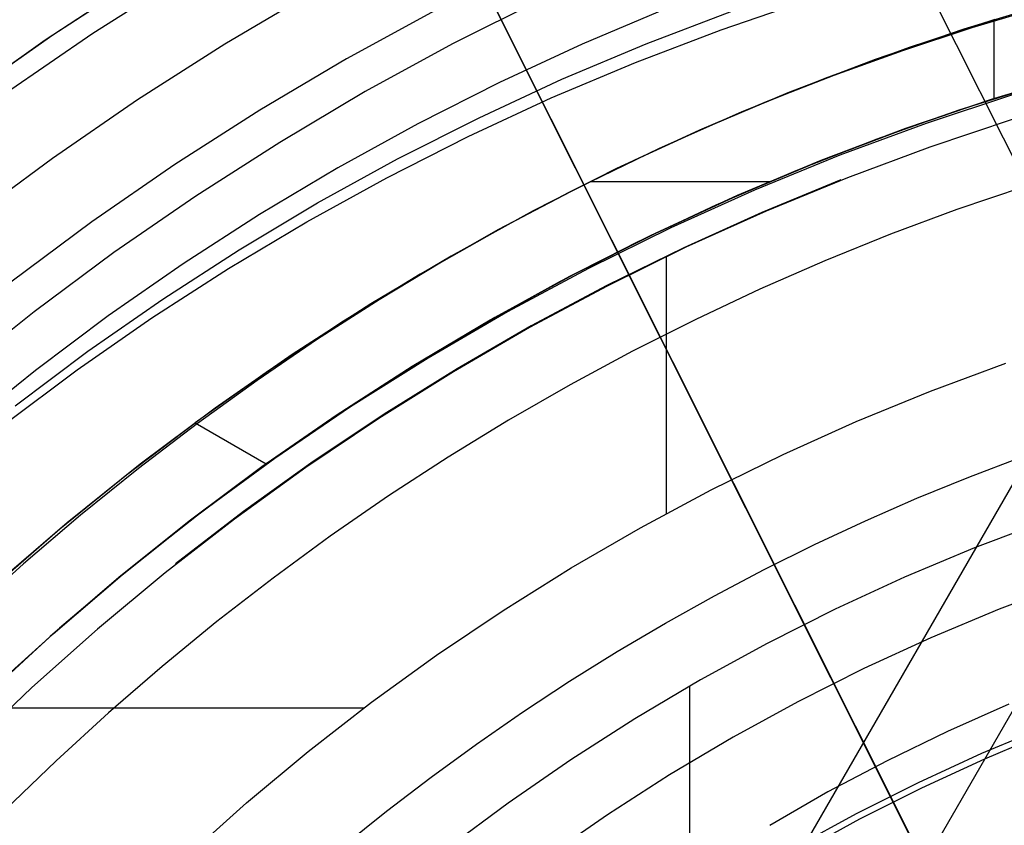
# Model space of a CAD drawing. Header units: millimetres. Extents: x 6239 to 7218, y -13987 to -13139.
# Tile 181 of 256: x 6693 to 6713, y -13422 to -13406. Entities that reach past the tile are written whole.
import ezdxf

# ---------------------------------------------------------------- set-up
doc = ezdxf.new("R2010")
doc.units = ezdxf.units.MM
doc.layers.add('color', color=7, linetype='Continuous')
doc.layers.add('luz', color=7, linetype='Continuous')

msp = doc.modelspace()

# ---------------------------------------------------------------- linework, layer by layer
at = {"color": 7, "true_color": 0xffffff}
for p, q in [((6703.634, -13405.769, 212.03), (6701.868, -13406.658, 212.03)), ((6721.134, -13405.79, 71.592), (6686.032, -13466.588, 55.385)), ((6706.118, -13405.955, 70.89), (6704.444, -13406.661, 70.556)), ((6706.118, -13405.955, 70.89), (6704.444, -13406.661, 70.556)), ((6707.199, -13406.378, 76.575), (6708.921, -13405.788, 76.892)), ((6707.199, -13406.378, 76.575), (6708.921, -13405.788, 76.892)), ((6713.799, -13405.829, 65.596), (6712.021, -13406.369, 65.596)), ((6713.572, -13405.926, 64.091), (6712.177, -13406.342, 64.091)), ((6713.572, -13405.926, 64.091), (6712.177, -13406.342, 64.091)), ((6701.519, -13405.993, 211.366), (6699.762, -13406.954, 211.366)), ((6705.714, -13406.655, 74.391), (6707.413, -13406.006, 74.717)), ((6681.911, -13469.243, 62.1), (6718.261, -13406.281, 78.884)), ((6712.177, -13406.342, 64.091), (6710.8, -13406.795, 64.091)), ((6712.177, -13406.342, 64.091), (6710.8, -13406.795, 64.091)), ((6712.636, -13406.175, 67.1), (6710.938, -13406.731, 67.1)), ((6712.636, -13406.175, 67.1), (6710.938, -13406.731, 67.1)), ((6712.616, -13406.181, 67.1), (6712.616, -13407.744, 67.1)), ((6705.5, -13407.026, 76.249), (6707.199, -13406.378, 76.575)), ((6705.5, -13407.026, 76.249), (6707.199, -13406.378, 76.575)), ((6712.021, -13406.369, 65.596), (6710.262, -13406.971, 65.596)), ((6701.868, -13406.658, 212.03), (6700.134, -13407.606, 212.03)), ((6704.444, -13406.661, 70.556), (6702.797, -13407.424, 70.213)), ((6704.444, -13406.661, 70.556), (6702.797, -13407.424, 70.213)), ((6704.04, -13407.361, 74.057), (6705.714, -13406.655, 74.391)), ((6710.938, -13406.731, 67.1), (6709.259, -13407.344, 67.1)), ((6710.938, -13406.731, 67.1), (6709.259, -13407.344, 67.1)), ((6710.8, -13406.795, 64.091), (6709.44, -13407.285, 64.091)), ((6710.8, -13406.795, 64.091), (6709.44, -13407.285, 64.091)), ((6699.762, -13406.954, 211.366), (6698.039, -13407.975, 211.366)), ((6703.825, -13407.732, 75.915), (6705.5, -13407.026, 76.249)), ((6703.825, -13407.732, 75.915), (6705.5, -13407.026, 76.249)), ((6710.262, -13406.971, 65.596), (6708.525, -13407.633, 65.596)), ((6709.44, -13407.285, 64.091), (6708.097, -13407.811, 64.091)), ((6709.44, -13407.285, 64.091), (6708.097, -13407.811, 64.091)), ((6712.553, -13407.764, 88.1), (6714.275, -13407.244, 88.1)), ((6712.553, -13407.764, 88.1), (6714.275, -13407.244, 88.1)), ((6714.282, -13407.242, 67.1), (6712.561, -13407.761, 67.1)), ((6714.282, -13407.242, 67.1), (6712.561, -13407.761, 67.1)), ((6702.797, -13407.424, 70.213), (6701.178, -13408.243, 69.862)), ((6702.797, -13407.424, 70.213), (6701.178, -13408.243, 69.862)), ((6702.393, -13408.124, 73.714), (6704.04, -13407.361, 74.057)), ((6709.259, -13407.344, 67.1), (6707.602, -13408.013, 67.1)), ((6709.259, -13407.344, 67.1), (6707.602, -13408.013, 67.1)), ((6711.93, -13407.97, 70.094), (6713.581, -13407.449, 70.389)), ((6711.93, -13407.97, 70.094), (6713.581, -13407.449, 70.389)), ((6700.134, -13407.606, 212.03), (6698.434, -13408.614, 212.03)), ((6708.525, -13407.633, 65.596), (6706.813, -13408.355, 65.596)), ((6713.01, -13407.662, 78.002), (6711.272, -13408.237, 77.687)), ((6713.01, -13407.662, 78.002), (6711.272, -13408.237, 77.687)), ((6702.178, -13408.495, 75.572), (6703.825, -13407.732, 75.915)), ((6702.178, -13408.495, 75.572), (6703.825, -13407.732, 75.915)), ((6708.097, -13407.811, 64.091), (6706.772, -13408.374, 64.091)), ((6708.097, -13407.811, 64.091), (6706.772, -13408.374, 64.091)), ((6710.851, -13408.343, 88.1), (6712.553, -13407.764, 88.1)), ((6710.851, -13408.343, 88.1), (6712.553, -13407.764, 88.1)), ((6712.561, -13407.761, 67.1), (6710.86, -13408.34, 67.1)), ((6712.561, -13407.761, 67.1), (6710.86, -13408.34, 67.1)), ((6698.039, -13407.975, 211.366), (6696.353, -13409.055, 211.366)), ((6707.602, -13408.013, 67.1), (6705.968, -13408.737, 67.1)), ((6707.602, -13408.013, 67.1), (6705.968, -13408.737, 67.1)), ((6710.3, -13408.545, 69.791), (6711.93, -13407.97, 70.094)), ((6710.3, -13408.545, 69.791), (6711.93, -13407.97, 70.094)), ((6701.178, -13408.243, 69.862), (6699.59, -13409.117, 69.504)), ((6701.178, -13408.243, 69.862), (6699.59, -13409.117, 69.504)), ((6700.774, -13408.943, 73.364), (6702.393, -13408.124, 73.714)), ((6711.272, -13408.237, 77.687), (6709.557, -13408.871, 77.362)), ((6711.272, -13408.237, 77.687), (6709.557, -13408.871, 77.362)), ((6713.003, -13408.156, 62.1), (6711.347, -13408.709, 62.1)), ((6713.003, -13408.156, 62.1), (6711.347, -13408.709, 62.1)), ((6700.56, -13409.315, 75.222), (6702.178, -13408.495, 75.572)), ((6700.56, -13409.315, 75.222), (6702.178, -13408.495, 75.572)), ((6706.813, -13408.355, 65.596), (6705.126, -13409.136, 65.596)), ((6706.772, -13408.374, 64.091), (6705.464, -13408.973, 64.091)), ((6706.772, -13408.374, 64.091), (6705.464, -13408.973, 64.091)), ((6710.757, -13408.377, 77.6), (6709.078, -13409.017, 77.6)), ((6709.169, -13408.981, 88.1), (6710.851, -13408.343, 88.1)), ((6709.169, -13408.981, 88.1), (6710.851, -13408.343, 88.1)), ((6710.86, -13408.34, 67.1), (6709.179, -13408.977, 67.1)), ((6710.86, -13408.34, 67.1), (6709.179, -13408.977, 67.1)), ((6698.434, -13408.614, 212.03), (6696.769, -13409.681, 212.03)), ((6708.69, -13409.173, 69.479), (6710.3, -13408.545, 69.791)), ((6708.69, -13409.173, 69.479), (6710.3, -13408.545, 69.791)), ((6705.968, -13408.737, 67.1), (6704.36, -13409.514, 67.1)), ((6705.968, -13408.737, 67.1), (6704.36, -13409.514, 67.1)), ((6709.557, -13408.871, 77.362), (6707.865, -13409.564, 77.028)), ((6709.557, -13408.871, 77.362), (6707.865, -13409.564, 77.028)), ((6711.347, -13408.709, 62.1), (6709.71, -13409.317, 62.1)), ((6711.347, -13408.709, 62.1), (6709.71, -13409.317, 62.1)), ((6696.353, -13409.055, 211.366), (6694.705, -13410.193, 211.366)), ((6699.186, -13409.817, 73.006), (6700.774, -13408.943, 73.364)), ((6705.464, -13408.973, 64.091), (6704.174, -13409.61, 64.091)), ((6705.464, -13408.973, 64.091), (6704.174, -13409.61, 64.091)), ((6709.078, -13409.017, 77.6), (6707.422, -13409.715, 77.6)), ((6707.511, -13409.676, 88.1), (6709.169, -13408.981, 88.1)), ((6707.511, -13409.676, 88.1), (6709.169, -13408.981, 88.1)), ((6709.179, -13408.977, 67.1), (6707.521, -13409.672, 67.1)), ((6709.179, -13408.977, 67.1), (6707.521, -13409.672, 67.1)), ((6699.59, -13409.117, 69.504), (6698.035, -13410.045, 69.139)), ((6699.59, -13409.117, 69.504), (6698.035, -13410.045, 69.139)), ((6705.126, -13409.136, 65.596), (6703.467, -13409.975, 65.596)), ((6707.104, -13409.854, 69.16), (6708.69, -13409.173, 69.479)), ((6707.104, -13409.854, 69.16), (6708.69, -13409.173, 69.479)), ((6698.972, -13410.189, 74.863), (6700.56, -13409.315, 75.222)), ((6698.972, -13410.189, 74.863), (6700.56, -13409.315, 75.222)), ((6704.611, -13409.388, 67.1), (6708.178, -13409.388, 67.1)), ((6709.581, -13409.356, 62.1), (6708.009, -13410.005, 62.1)), ((6709.71, -13409.317, 62.1), (6708.094, -13409.981, 62.1)), ((6709.71, -13409.317, 62.1), (6708.094, -13409.981, 62.1)), ((6696.769, -13409.681, 212.03), (6695.142, -13410.803, 212.03)), ((6704.36, -13409.514, 67.1), (6702.777, -13410.345, 67.1)), ((6704.36, -13409.514, 67.1), (6702.777, -13410.345, 67.1)), ((6704.174, -13409.61, 64.091), (6702.901, -13410.282, 64.091)), ((6704.174, -13409.61, 64.091), (6702.901, -13410.282, 64.091)), ((6705.878, -13410.428, 88.1), (6707.511, -13409.676, 88.1)), ((6705.878, -13410.428, 88.1), (6707.511, -13409.676, 88.1)), ((6707.521, -13409.672, 67.1), (6705.888, -13410.423, 67.1)), ((6707.521, -13409.672, 67.1), (6705.888, -13410.423, 67.1)), ((6707.865, -13409.564, 77.028), (6706.2, -13410.313, 76.686)), ((6707.865, -13409.564, 77.028), (6706.2, -13410.313, 76.686)), ((6713.217, -13409.496, 103.064), (6711.885, -13409.949, 103.064)), ((6713.217, -13409.496, 103.064), (6711.885, -13409.949, 103.064)), ((6697.631, -13410.745, 72.64), (6699.186, -13409.817, 73.006)), ((6705.543, -13410.587, 68.833), (6707.104, -13409.854, 69.16)), ((6705.543, -13410.587, 68.833), (6707.104, -13409.854, 69.16)), ((6707.422, -13409.715, 77.6), (6705.792, -13410.47, 77.6)), ((6698.035, -13410.045, 69.139), (6696.514, -13411.027, 68.768)), ((6698.035, -13410.045, 69.139), (6696.514, -13411.027, 68.768)), ((6703.467, -13409.975, 65.596), (6701.839, -13410.871, 65.596)), ((6708.009, -13410.005, 62.1), (6706.458, -13410.706, 62.1)), ((6708.094, -13409.981, 62.1), (6706.502, -13410.698, 62.1)), ((6708.094, -13409.981, 62.1), (6706.502, -13410.698, 62.1)), ((6711.885, -13409.949, 103.064), (6710.565, -13410.439, 103.064)), ((6711.885, -13409.949, 103.064), (6710.565, -13410.439, 103.064)), ((6694.705, -13410.193, 211.366), (6693.097, -13411.387, 211.366)), ((6697.416, -13411.117, 74.498), (6698.972, -13410.189, 74.863)), ((6697.416, -13411.117, 74.498), (6698.972, -13410.189, 74.863)), ((6702.777, -13410.345, 67.1), (6701.224, -13411.229, 67.1)), ((6702.777, -13410.345, 67.1), (6701.224, -13411.229, 67.1)), ((6702.901, -13410.282, 64.091), (6701.646, -13410.992, 64.091)), ((6702.901, -13410.282, 64.091), (6701.646, -13410.992, 64.091)), ((6704.271, -13411.236, 88.1), (6705.878, -13410.428, 88.1)), ((6704.271, -13411.236, 88.1), (6705.878, -13410.428, 88.1)), ((6705.888, -13410.423, 67.1), (6704.283, -13411.23, 67.1)), ((6705.888, -13410.423, 67.1), (6704.283, -13411.23, 67.1)), ((6706.2, -13410.313, 76.686), (6704.564, -13411.12, 76.336)), ((6706.2, -13410.313, 76.686), (6704.564, -13411.12, 76.336)), ((6710.565, -13410.439, 103.064), (6709.26, -13410.966, 103.064)), ((6710.565, -13410.439, 103.064), (6709.26, -13410.966, 103.064)), ((6704.008, -13411.371, 68.5), (6705.543, -13410.587, 68.833)), ((6704.008, -13411.371, 68.5), (6705.543, -13410.587, 68.833)), ((6705.792, -13410.47, 77.6), (6704.188, -13411.28, 77.6)), ((6695.142, -13410.803, 212.03), (6693.555, -13411.982, 212.03)), ((6696.11, -13411.727, 72.269), (6697.631, -13410.745, 72.64)), ((6706.458, -13410.706, 62.1), (6704.931, -13411.457, 62.1)), ((6706.502, -13410.698, 62.1), (6704.935, -13411.469, 62.1)), ((6706.502, -13410.698, 62.1), (6704.935, -13411.469, 62.1)), ((6696.514, -13411.027, 68.768), (6695.03, -13412.059, 68.39)), ((6696.514, -13411.027, 68.768), (6695.03, -13412.059, 68.39)), ((6701.839, -13410.871, 65.596), (6700.243, -13411.823, 65.596)), ((6701.646, -13410.992, 64.091), (6700.408, -13411.738, 64.091)), ((6701.646, -13410.992, 64.091), (6700.408, -13411.738, 64.091)), ((6706.108, -13410.883, 62.1), (6706.108, -13415.987, 62.1)), ((6709.26, -13410.966, 103.064), (6707.97, -13411.529, 103.064)), ((6709.26, -13410.966, 103.064), (6707.97, -13411.529, 103.064)), ((6695.896, -13412.098, 74.127), (6697.416, -13411.117, 74.498)), ((6695.896, -13412.098, 74.127), (6697.416, -13411.117, 74.498)), ((6701.224, -13411.229, 67.1), (6699.701, -13412.163, 67.1)), ((6701.224, -13411.229, 67.1), (6699.701, -13412.163, 67.1)), ((6702.694, -13412.099, 88.1), (6704.271, -13411.236, 88.1)), ((6702.694, -13412.099, 88.1), (6704.271, -13411.236, 88.1)), ((6704.283, -13411.23, 67.1), (6702.706, -13412.092, 67.1)), ((6704.283, -13411.23, 67.1), (6702.706, -13412.092, 67.1)), ((6704.564, -13411.12, 76.336), (6702.958, -13411.981, 75.978)), ((6704.564, -13411.12, 76.336), (6702.958, -13411.981, 75.978)), ((6702.501, -13412.204, 68.159), (6704.008, -13411.371, 68.5)), ((6702.501, -13412.204, 68.159), (6704.008, -13411.371, 68.5)), ((6704.188, -13411.28, 77.6), (6702.613, -13412.146, 77.6)), ((6704.935, -13411.469, 62.1), (6703.394, -13412.293, 62.1)), ((6704.935, -13411.469, 62.1), (6703.394, -13412.293, 62.1)), ((6704.931, -13411.457, 62.1), (6703.43, -13412.259, 62.1)), ((6707.97, -13411.529, 103.064), (6706.696, -13412.128, 103.064)), ((6707.97, -13411.529, 103.064), (6706.696, -13412.128, 103.064)), ((6694.625, -13412.759, 71.891), (6696.11, -13411.727, 72.269)), ((6700.243, -13411.823, 65.596), (6698.68, -13412.829, 65.596)), ((6700.408, -13411.738, 64.091), (6699.187, -13412.521, 64.091)), ((6700.408, -13411.738, 64.091), (6699.187, -13412.521, 64.091)), ((6693.555, -13411.982, 212.03), (6692.009, -13413.214, 212.03)), ((6702.958, -13411.981, 75.978), (6701.383, -13412.898, 75.613)), ((6702.958, -13411.981, 75.978), (6701.383, -13412.898, 75.613)), ((6695.03, -13412.059, 68.39), (6693.583, -13413.143, 68.006)), ((6695.03, -13412.059, 68.39), (6693.583, -13413.143, 68.006)), ((6694.411, -13413.131, 73.749), (6695.896, -13412.098, 74.127)), ((6694.411, -13413.131, 73.749), (6695.896, -13412.098, 74.127)), ((6699.701, -13412.163, 67.1), (6698.21, -13413.148, 67.1)), ((6699.701, -13412.163, 67.1), (6698.21, -13413.148, 67.1)), ((6701.024, -13413.088, 67.812), (6702.501, -13412.204, 68.159)), ((6701.024, -13413.088, 67.812), (6702.501, -13412.204, 68.159)), ((6702.613, -13412.146, 77.6), (6701.068, -13413.065, 77.6)), ((6701.147, -13413.016, 88.1), (6702.694, -13412.099, 88.1)), ((6701.147, -13413.016, 88.1), (6702.694, -13412.099, 88.1)), ((6702.706, -13412.092, 67.1), (6701.159, -13413.009, 67.1)), ((6702.706, -13412.092, 67.1), (6701.159, -13413.009, 67.1)), ((6706.696, -13412.128, 103.064), (6705.439, -13412.762, 103.064)), ((6706.696, -13412.128, 103.064), (6705.439, -13412.762, 103.064)), ((6703.394, -13412.293, 62.1), (6701.883, -13413.168, 62.1)), ((6703.394, -13412.293, 62.1), (6701.883, -13413.168, 62.1)), ((6703.43, -13412.259, 62.1), (6701.957, -13413.11, 62.1)), ((6699.187, -13412.521, 64.091), (6697.984, -13413.34, 64.091)), ((6699.187, -13412.521, 64.091), (6697.984, -13413.34, 64.091)), ((6693.179, -13413.843, 71.507), (6694.625, -13412.759, 71.891)), ((6705.439, -13412.762, 103.064), (6704.2, -13413.43, 103.064)), ((6705.439, -13412.762, 103.064), (6704.2, -13413.43, 103.064)), ((6698.68, -13412.829, 65.596), (6697.154, -13413.89, 65.596)), ((6701.383, -13412.898, 75.613), (6699.843, -13413.868, 75.242)), ((6701.383, -13412.898, 75.613), (6699.843, -13413.868, 75.242)), ((6711.359, -13413.553, 62.1), (6712.853, -13412.998, 62.1)), ((6711.359, -13413.553, 62.1), (6712.853, -13412.998, 62.1)), ((6693.583, -13413.143, 68.006), (6692.176, -13414.275, 67.617)), ((6693.583, -13413.143, 68.006), (6692.176, -13414.275, 67.617)), ((6692.964, -13414.214, 73.365), (6694.411, -13413.131, 73.749)), ((6692.964, -13414.214, 73.365), (6694.411, -13413.131, 73.749)), ((6698.21, -13413.148, 67.1), (6696.752, -13414.182, 67.1)), ((6698.21, -13413.148, 67.1), (6696.752, -13414.182, 67.1)), ((6701.068, -13413.065, 77.6), (6699.557, -13414.036, 77.6)), ((6699.578, -13414.019, 67.459), (6701.024, -13413.088, 67.812)), ((6699.578, -13414.019, 67.459), (6701.024, -13413.088, 67.812)), ((6699.632, -13413.986, 88.1), (6701.147, -13413.016, 88.1)), ((6699.632, -13413.986, 88.1), (6701.147, -13413.016, 88.1)), ((6701.159, -13413.009, 67.1), (6699.645, -13413.977, 67.1)), ((6701.159, -13413.009, 67.1), (6699.645, -13413.977, 67.1)), ((6701.883, -13413.168, 62.1), (6700.402, -13414.094, 62.1)), ((6701.883, -13413.168, 62.1), (6700.402, -13414.094, 62.1)), ((6701.957, -13413.11, 62.1), (6700.512, -13414.008, 62.1)), ((6697.984, -13413.34, 64.091), (6696.799, -13414.196, 64.091)), ((6697.984, -13413.34, 64.091), (6696.799, -13414.196, 64.091)), ((6704.2, -13413.43, 103.064), (6702.979, -13414.132, 103.064)), ((6704.2, -13413.43, 103.064), (6702.979, -13414.132, 103.064)), ((6709.886, -13414.157, 62.1), (6711.359, -13413.553, 62.1)), ((6709.886, -13414.157, 62.1), (6711.359, -13413.553, 62.1)), ((6697.154, -13413.89, 65.596), (6695.665, -13415.002, 65.596)), ((6699.645, -13413.977, 67.1), (6698.166, -13414.998, 67.1)), ((6699.645, -13413.977, 67.1), (6698.166, -13414.998, 67.1)), ((6699.843, -13413.868, 75.242), (6698.339, -13414.89, 74.864)), ((6699.843, -13413.868, 75.242), (6698.339, -13414.89, 74.864)), ((6699.557, -13414.036, 77.6), (6698.08, -13415.06, 77.6)), ((6698.152, -13415.008, 88.1), (6699.632, -13413.986, 88.1)), ((6698.152, -13415.008, 88.1), (6699.632, -13413.986, 88.1)), ((6698.166, -13414.998, 67.1), (6699.578, -13414.019, 67.459)), ((6698.166, -13414.998, 67.1), (6699.578, -13414.019, 67.459)), ((6700.402, -13414.094, 62.1), (6698.953, -13415.069, 62.1)), ((6700.402, -13414.094, 62.1), (6698.953, -13415.069, 62.1)), ((6700.512, -13414.008, 62.1), (6699.097, -13414.954, 62.1)), ((6702.979, -13414.132, 103.064), (6701.778, -13414.867, 103.064)), ((6702.979, -13414.132, 103.064), (6701.778, -13414.867, 103.064)), ((6708.434, -13414.812, 62.1), (6709.886, -13414.157, 62.1)), ((6708.434, -13414.812, 62.1), (6709.886, -13414.157, 62.1)), ((6695.394, -13415.214, 66.737), (6696.752, -13414.182, 67.1)), ((6695.394, -13415.214, 66.737), (6696.752, -13414.182, 67.1)), ((6696.799, -13414.196, 64.091), (6695.63, -13415.089, 64.091)), ((6696.799, -13414.196, 64.091), (6695.63, -13415.089, 64.091)), ((6696.752, -13414.182, 67.1), (6698.166, -13414.998, 67.1)), ((6696.752, -13414.182, 67.1), (6698.166, -13414.998, 67.1)), ((6698.339, -13414.89, 74.864), (6696.872, -13415.963, 74.48)), ((6698.339, -13414.89, 74.864), (6696.872, -13415.963, 74.48)), ((6699.097, -13414.954, 62.1), (6697.715, -13415.946, 62.1)), ((6701.778, -13414.867, 103.064), (6700.597, -13415.635, 103.064)), ((6701.778, -13414.867, 103.064), (6700.597, -13415.635, 103.064)), ((6707.004, -13415.515, 62.1), (6708.434, -13414.812, 62.1)), ((6707.004, -13415.515, 62.1), (6708.434, -13414.812, 62.1)), ((6712.121, -13415.259, 60.689), (6713.163, -13414.863, 60.689)), ((6712.121, -13415.259, 60.689), (6713.163, -13414.863, 60.689)), ((6695.665, -13415.002, 65.596), (6694.215, -13416.166, 65.596)), ((6695.63, -13415.089, 64.091), (6694.48, -13416.018, 64.091)), ((6695.63, -13415.089, 64.091), (6694.48, -13416.018, 64.091)), ((6698.08, -13415.06, 77.6), (6696.639, -13416.134, 77.6)), ((6696.709, -13416.08, 88.1), (6698.152, -13415.008, 88.1)), ((6696.709, -13416.08, 88.1), (6698.152, -13415.008, 88.1)), ((6698.953, -13415.069, 62.1), (6697.538, -13416.093, 62.1)), ((6698.953, -13415.069, 62.1), (6697.538, -13416.093, 62.1)), ((6694.07, -13416.288, 66.369), (6695.394, -13415.214, 66.737)), ((6694.07, -13416.288, 66.369), (6695.394, -13415.214, 66.737)), ((6711.089, -13415.681, 60.689), (6712.121, -13415.259, 60.689)), ((6711.089, -13415.681, 60.689), (6712.121, -13415.259, 60.689)), ((6705.6, -13416.266, 62.1), (6707.004, -13415.515, 62.1)), ((6705.6, -13416.266, 62.1), (6707.004, -13415.515, 62.1)), ((6700.597, -13415.635, 103.064), (6699.438, -13416.434, 103.064)), ((6700.597, -13415.635, 103.064), (6699.438, -13416.434, 103.064)), ((6710.068, -13416.128, 60.689), (6711.089, -13415.681, 60.689)), ((6710.068, -13416.128, 60.689), (6711.089, -13415.681, 60.689)), ((6694.48, -13416.018, 64.091), (6693.346, -13416.984, 64.091)), ((6694.48, -13416.018, 64.091), (6693.346, -13416.984, 64.091)), ((6696.639, -13416.134, 77.6), (6695.236, -13417.256, 77.6)), ((6695.303, -13417.201, 88.1), (6696.709, -13416.08, 88.1)), ((6695.303, -13417.201, 88.1), (6696.709, -13416.08, 88.1)), ((6696.872, -13415.963, 74.48), (6695.444, -13417.086, 74.09)), ((6696.872, -13415.963, 74.48), (6695.444, -13417.086, 74.09)), ((6697.538, -13416.093, 62.1), (6696.158, -13417.163, 62.1)), ((6697.538, -13416.093, 62.1), (6696.158, -13417.163, 62.1)), ((6697.715, -13415.946, 62.1), (6696.366, -13416.983, 62.1)), ((6709.058, -13416.6, 60.689), (6710.068, -13416.128, 60.689)), ((6709.058, -13416.6, 60.689), (6710.068, -13416.128, 60.689)), ((6713.651, -13416.128, 105.1), (6712.236, -13416.664, 105.1)), ((6713.651, -13416.128, 105.1), (6712.236, -13416.664, 105.1)), ((6692.782, -13417.402, 65.998), (6694.07, -13416.288, 66.369)), ((6692.782, -13417.402, 65.998), (6694.07, -13416.288, 66.369)), ((6694.215, -13416.166, 65.596), (6692.807, -13417.379, 65.596)), ((6704.221, -13417.064, 62.1), (6705.6, -13416.266, 62.1)), ((6704.221, -13417.064, 62.1), (6705.6, -13416.266, 62.1)), ((6699.438, -13416.434, 103.064), (6698.301, -13417.266, 103.064)), ((6699.438, -13416.434, 103.064), (6698.301, -13417.266, 103.064)), ((6708.059, -13417.096, 60.689), (6709.058, -13416.6, 60.689)), ((6708.059, -13417.096, 60.689), (6709.058, -13416.6, 60.689)), ((6712.236, -13416.664, 105.1), (6710.841, -13417.249, 105.1)), ((6712.236, -13416.664, 105.1), (6710.841, -13417.249, 105.1)), ((6693.346, -13416.984, 64.091), (6692.23, -13417.987, 64.091)), ((6693.346, -13416.984, 64.091), (6692.23, -13417.987, 64.091)), ((6695.444, -13417.086, 74.09), (6694.058, -13418.258, 73.696)), ((6695.444, -13417.086, 74.09), (6694.058, -13418.258, 73.696)), ((6702.871, -13417.909, 62.1), (6704.221, -13417.064, 62.1)), ((6702.871, -13417.909, 62.1), (6704.221, -13417.064, 62.1)), ((6707.072, -13417.616, 60.689), (6708.059, -13417.096, 60.689)), ((6707.072, -13417.616, 60.689), (6708.059, -13417.096, 60.689)), ((6695.236, -13417.256, 77.6), (6693.872, -13418.427, 77.6)), ((6693.936, -13418.37, 88.1), (6695.303, -13417.201, 88.1)), ((6693.936, -13418.37, 88.1), (6695.303, -13417.201, 88.1)), ((6696.158, -13417.163, 62.1), (6694.816, -13418.28, 62.1)), ((6696.158, -13417.163, 62.1), (6694.816, -13418.28, 62.1)), ((6698.301, -13417.266, 103.064), (6697.187, -13418.127, 103.064)), ((6698.301, -13417.266, 103.064), (6697.187, -13418.127, 103.064)), ((6710.841, -13417.249, 105.1), (6709.467, -13417.882, 105.1)), ((6710.841, -13417.249, 105.1), (6709.467, -13417.882, 105.1)), ((6714.095, -13417.363, 52.515), (6712.723, -13417.883, 52.515)), ((6714.095, -13417.363, 52.515), (6712.723, -13417.883, 52.515)), ((6706.099, -13418.159, 60.689), (6707.072, -13417.616, 60.689)), ((6706.099, -13418.159, 60.689), (6707.072, -13417.616, 60.689)), ((6709.467, -13417.882, 105.1), (6708.116, -13418.562, 105.1)), ((6709.467, -13417.882, 105.1), (6708.116, -13418.562, 105.1)), ((6712.723, -13417.883, 52.515), (6711.369, -13418.451, 52.515)), ((6712.723, -13417.883, 52.515), (6711.369, -13418.451, 52.515)), ((6701.549, -13418.799, 62.1), (6702.871, -13417.909, 62.1)), ((6701.549, -13418.799, 62.1), (6702.871, -13417.909, 62.1)), ((6694.058, -13418.258, 73.696), (6692.714, -13419.477, 73.297)), ((6694.058, -13418.258, 73.696), (6692.714, -13419.477, 73.297)), ((6694.816, -13418.28, 62.1), (6693.511, -13419.442, 62.1)), ((6694.816, -13418.28, 62.1), (6693.511, -13419.442, 62.1)), ((6697.187, -13418.127, 103.064), (6696.098, -13419.02, 103.064)), ((6697.187, -13418.127, 103.064), (6696.098, -13419.02, 103.064)), ((6705.138, -13418.726, 60.689), (6706.099, -13418.159, 60.689)), ((6705.138, -13418.726, 60.689), (6706.099, -13418.159, 60.689)), ((6693.872, -13418.427, 77.6), (6692.55, -13419.644, 77.6)), ((6692.611, -13419.585, 88.1), (6693.936, -13418.37, 88.1)), ((6692.611, -13419.585, 88.1), (6693.936, -13418.37, 88.1)), ((6711.369, -13418.451, 52.515), (6710.037, -13419.064, 52.515)), ((6711.369, -13418.451, 52.515), (6710.037, -13419.064, 52.515)), ((6708.116, -13418.562, 105.1), (6706.789, -13419.288, 105.1)), ((6708.116, -13418.562, 105.1), (6706.789, -13419.288, 105.1)), ((6700.259, -13419.733, 62.1), (6701.549, -13418.799, 62.1)), ((6700.259, -13419.733, 62.1), (6701.549, -13418.799, 62.1)), ((6704.191, -13419.316, 60.689), (6705.138, -13418.726, 60.689)), ((6704.191, -13419.316, 60.689), (6705.138, -13418.726, 60.689)), ((6696.098, -13419.02, 103.064), (6695.034, -13419.941, 103.064)), ((6696.098, -13419.02, 103.064), (6695.034, -13419.941, 103.064)), ((6710.037, -13419.064, 52.515), (6708.726, -13419.724, 52.515)), ((6710.037, -13419.064, 52.515), (6708.726, -13419.724, 52.515)), ((6693.511, -13419.442, 62.1), (6692.247, -13420.647, 62.1)), ((6693.511, -13419.442, 62.1), (6692.247, -13420.647, 62.1)), ((6703.258, -13419.928, 60.689), (6704.191, -13419.316, 60.689)), ((6703.258, -13419.928, 60.689), (6704.191, -13419.316, 60.689)), ((6706.789, -13419.288, 105.1), (6705.488, -13420.059, 105.1)), ((6706.789, -13419.288, 105.1), (6705.488, -13420.059, 105.1)), ((6706.57, -13419.413, 105.1), (6706.57, -13495.308, 105.1)), ((6693.056, -13419.843, 62.1), (6700.112, -13419.843, 62.1)), ((6699.001, -13420.71, 62.1), (6700.259, -13419.733, 62.1)), ((6699.001, -13420.71, 62.1), (6700.259, -13419.733, 62.1)), ((6708.726, -13419.724, 52.515), (6707.438, -13420.428, 52.515)), ((6708.726, -13419.724, 52.515), (6707.438, -13420.428, 52.515)), ((6712.912, -13419.772, 51.1), (6711.695, -13420.311, 51.1)), ((6712.912, -13419.772, 51.1), (6711.695, -13420.311, 51.1)), ((6695.034, -13419.941, 103.064), (6693.996, -13420.892, 103.064)), ((6695.034, -13419.941, 103.064), (6693.996, -13420.892, 103.064)), ((6702.341, -13420.562, 60.689), (6703.258, -13419.928, 60.689)), ((6702.341, -13420.562, 60.689), (6703.258, -13419.928, 60.689)), ((6705.488, -13420.059, 105.1), (6704.214, -13420.875, 105.1)), ((6705.488, -13420.059, 105.1), (6704.214, -13420.875, 105.1)), ((6712.378, -13420.744, 199.6), (6713.652, -13420.211, 199.6)), ((6712.378, -13420.744, 199.6), (6713.652, -13420.211, 199.6)), ((6707.438, -13420.428, 52.515), (6706.176, -13421.176, 52.515)), ((6707.438, -13420.428, 52.515), (6706.176, -13421.176, 52.515)), ((6711.695, -13420.311, 51.1), (6710.497, -13420.892, 51.1)), ((6711.695, -13420.311, 51.1), (6710.497, -13420.892, 51.1)), ((6713.698, -13420.327, 200.6), (6712.429, -13420.859, 200.6)), ((6713.698, -13420.327, 200.6), (6712.429, -13420.859, 200.6)), ((6701.439, -13421.219, 60.689), (6702.341, -13420.562, 60.689)), ((6701.439, -13421.219, 60.689), (6702.341, -13420.562, 60.689)), ((6697.777, -13421.729, 62.1), (6699.001, -13420.71, 62.1)), ((6697.777, -13421.729, 62.1), (6699.001, -13420.71, 62.1)), ((6711.124, -13421.322, 199.6), (6712.378, -13420.744, 199.6)), ((6711.124, -13421.322, 199.6), (6712.378, -13420.744, 199.6)), ((6693.996, -13420.892, 103.064), (6692.984, -13421.871, 103.064)), ((6693.996, -13420.892, 103.064), (6692.984, -13421.871, 103.064)), ((6704.214, -13420.875, 105.1), (6702.969, -13421.734, 105.1)), ((6704.214, -13420.875, 105.1), (6702.969, -13421.734, 105.1)), ((6710.497, -13420.892, 51.1), (6709.32, -13421.513, 51.1)), ((6710.497, -13420.892, 51.1), (6709.32, -13421.513, 51.1)), ((6712.429, -13420.859, 200.6), (6711.178, -13421.435, 200.6)), ((6712.429, -13420.859, 200.6), (6711.178, -13421.435, 200.6)), ((6700.553, -13421.896, 60.689), (6701.439, -13421.219, 60.689)), ((6700.553, -13421.896, 60.689), (6701.439, -13421.219, 60.689)), ((6706.176, -13421.176, 52.515), (6704.941, -13421.968, 52.515)), ((6706.176, -13421.176, 52.515), (6704.941, -13421.968, 52.515)), ((6709.89, -13421.943, 199.6), (6711.124, -13421.322, 199.6)), ((6709.89, -13421.943, 199.6), (6711.124, -13421.322, 199.6)), ((6709.32, -13421.513, 51.1), (6708.165, -13422.176, 51.1)), ((6709.32, -13421.513, 51.1), (6708.165, -13422.176, 51.1)), ((6711.178, -13421.435, 200.6), (6709.949, -13422.054, 200.6)), ((6711.178, -13421.435, 200.6), (6709.949, -13422.054, 200.6)), ((6696.588, -13422.789, 62.1), (6697.777, -13421.729, 62.1)), ((6696.588, -13422.789, 62.1), (6697.777, -13421.729, 62.1)), ((6702.969, -13421.734, 105.1), (6701.754, -13422.636, 105.1)), ((6702.969, -13421.734, 105.1), (6701.754, -13422.636, 105.1)), ((6699.683, -13422.594, 60.689), (6700.553, -13421.896, 60.689)), ((6699.683, -13422.594, 60.689), (6700.553, -13421.896, 60.689)), ((6704.941, -13421.968, 52.515), (6703.733, -13422.801, 52.515)), ((6704.941, -13421.968, 52.515), (6703.733, -13422.801, 52.515)), ((6708.679, -13422.605, 199.6), (6709.89, -13421.943, 199.6)), ((6708.679, -13422.605, 199.6), (6709.89, -13421.943, 199.6)), ((6709.949, -13422.054, 200.6), (6708.741, -13422.714, 200.6)), ((6709.949, -13422.054, 200.6), (6708.741, -13422.714, 200.6))]:
    msp.add_line(p, q, dxfattribs=at)
at = {"layer": 'color', "color": 254, "true_color": 0xcad1ee}
for p, q in [((6695.772, -13392.098, 30.3), (6712.798, -13426.07, 30.3)), ((6714.007, -13428.464, 28.2), (6701.829, -13404.163, 28.2)), ((6695.645, -13405.358, 30.3), (6693.929, -13406.483, 30.3)), ((6695.645, -13405.358, 30.3), (6693.929, -13406.483, 30.3)), ((6694.724, -13406.442, 26.2), (6696.501, -13405.307, 26.2)), ((6694.724, -13406.442, 26.2), (6696.501, -13405.307, 26.2)), ((6695.544, -13405.423, 28.2), (6693.779, -13406.585, 28.2)), ((6695.544, -13405.423, 28.2), (6693.779, -13406.585, 28.2)), ((6695.544, -13405.423, 29.25), (6693.779, -13406.585, 29.25)), ((6697.342, -13406.659, 28.2), (6699.111, -13405.614, 28.2)), ((6697.342, -13406.659, 28.2), (6699.111, -13405.614, 28.2)), ((6697.342, -13406.659, 26.2), (6699.111, -13405.614, 26.2)), ((6697.342, -13406.659, 27.2), (6699.111, -13405.614, 27.2)), ((6697.342, -13406.659, 26.2), (6699.111, -13405.614, 26.2)), ((6693.929, -13406.483, 30.3), (6692.251, -13407.664, 30.3)), ((6693.929, -13406.483, 30.3), (6692.251, -13407.664, 30.3)), ((6692.986, -13407.637, 26.2), (6694.724, -13406.442, 26.2)), ((6692.986, -13407.637, 26.2), (6694.724, -13406.442, 26.2)), ((6693.779, -13406.585, 28.2), (6692.056, -13407.807, 28.2)), ((6693.779, -13406.585, 28.2), (6692.056, -13407.807, 28.2)), ((6693.779, -13406.585, 29.25), (6692.056, -13407.807, 29.25)), ((6695.611, -13407.764, 28.2), (6697.342, -13406.659, 28.2)), ((6695.611, -13407.764, 28.2), (6697.342, -13406.659, 28.2)), ((6695.611, -13407.764, 26.2), (6697.342, -13406.659, 26.2)), ((6695.611, -13407.764, 27.2), (6697.342, -13406.659, 27.2)), ((6695.611, -13407.764, 26.2), (6697.342, -13406.659, 26.2)), ((6693.919, -13408.929, 28.2), (6695.611, -13407.764, 28.2)), ((6693.919, -13408.929, 28.2), (6695.611, -13407.764, 28.2)), ((6693.919, -13408.929, 26.2), (6695.611, -13407.764, 26.2)), ((6693.919, -13408.929, 27.2), (6695.611, -13407.764, 27.2)), ((6693.919, -13408.929, 26.2), (6695.611, -13407.764, 26.2)), ((6692.268, -13410.151, 28.2), (6693.919, -13408.929, 28.2)), ((6692.268, -13410.151, 28.2), (6693.919, -13408.929, 28.2)), ((6692.268, -13410.151, 26.2), (6693.919, -13408.929, 26.2)), ((6692.268, -13410.151, 27.2), (6693.919, -13408.929, 27.2)), ((6692.268, -13410.151, 26.2), (6693.919, -13408.929, 26.2))]:
    msp.add_line(p, q, dxfattribs=at)
at = {"layer": 'luz', "color": 254, "true_color": 0xcad1ee}
for p, q in [((6667.793, -13318.819, -31.05), (6803.265, -13588.828, -31.05)), ((6667.793, -13318.819, -32.55), (6803.265, -13588.828, -32.55))]:
    msp.add_line(p, q, dxfattribs=at)

doc.saveas('drawing.dxf')
